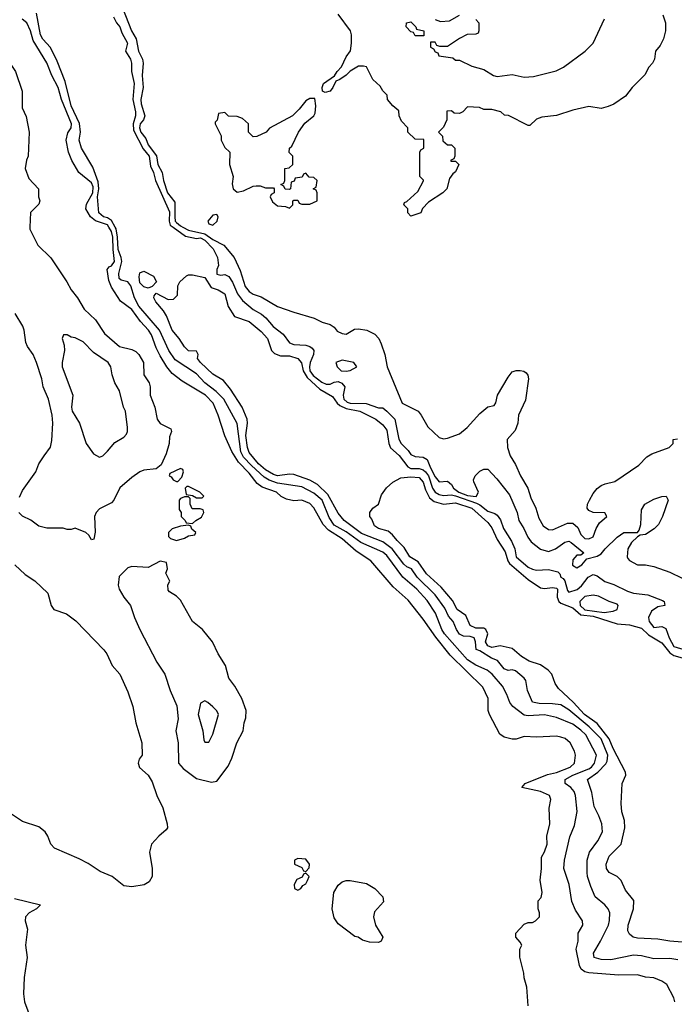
# Model space of a CAD drawing. Header units: inches. Extents: x 1793402 to 1900366, y 320852 to 470679.
# Tile 78 of 256: x 1862096 to 1865332, y 356158 to 361025. Entities that reach past the tile are written whole.
import ezdxf

# ---------------------------------------------------------------- set-up
doc = ezdxf.new("R2010")
doc.units = ezdxf.units.IN
doc.header["$MEASUREMENT"] = 0
doc.layers.add('B8365', color=7, linetype='Continuous')
doc.layers.add('B8366', color=7, linetype='Continuous')

msp = doc.modelspace()

# ---------------------------------------------------------------- linework, layer by layer
at = {"layer": 'B8365', "color": 4}
for points, elevation in [([(1862146.3, 360000), (1862146, 359990), (1862186, 359910), (1862250, 359848), (1862329, 359730), (1862349.5, 359689.5), (1862381.2, 359650), (1862414.8, 359594.8), (1862470, 359541.2), (1862514.3, 359474.3), (1862589.6, 359409.6), (1862650, 359395.1), (1862670, 359384.5), (1862684.5, 359370), (1862707, 359330), (1862709.3, 359270), (1862735.1, 359230), (1862740.9, 359210), (1862741.2, 359170), (1862764, 359110), (1862775.3, 359050), (1862790, 359029), (1862842, 359002), (1862846, 358990), (1862836.4, 358963.6), (1862835.3, 358930), (1862820.2, 358879.8), (1862795.3, 358824.7), (1862770, 358804.7), (1862710, 358798.8), (1862690, 358790.7), (1862650, 358762.8), (1862590, 358711), (1862560.9, 358650), (1862550, 358637.3), (1862490, 358606.8), (1862473.2, 358590), (1862465.2, 358570), (1862468.7, 358491.3), (1862462, 358458), (1862450, 358454), (1862436.9, 358476.9), (1862422, 358490), (1862370, 358511.3), (1862350, 358504.7), (1862330, 358504.7), (1862310, 358511), (1862230, 358511), (1862190, 358521), (1862150.6, 358550.6), (1862110, 358571.3), (1862091.3, 358590)], 204), ([(1864608.7, 356150), (1864603.1, 356243.1), (1864589.1, 356289.1), (1864588.4, 356311.6), (1864568.9, 356391.1), (1864568.7, 356431.3), (1864578, 356450), (1864570, 356466), (1864548, 356490), (1864548, 356510), (1864590, 356554), (1864610, 356562), (1864630, 356562), (1864646, 356570), (1864666, 356590), (1864666, 356610), (1864658, 356630), (1864658, 356670), (1864674, 356686), (1864679, 356710), (1864669.1, 356770.9), (1864675.3, 356830), (1864674.6, 356885.4), (1864690, 356912), (1864702.7, 356950), (1864701.2, 356990), (1864717.2, 357050), (1864713.2, 357126.8), (1864722, 357170), (1864714, 357190), (1864670, 357209.6), (1864578, 357230), (1864594, 357250), (1864705.3, 357294.7), (1864750, 357304.4), (1864817.2, 357330), (1864839, 357350), (1864844, 357390), (1864839, 357410), (1864817.2, 357450), (1864791.7, 357471.7), (1864770, 357479.3), (1864750, 357484), (1864650, 357479), (1864590, 357482), (1864550, 357469), (1864530, 357469), (1864490, 357479), (1864470, 357494), (1864418, 357590), (1864412.3, 357610), (1864412, 357670), (1864385.8, 357725.8), (1864223.6, 357883.6), (1864152.4, 357972.4), (1864090, 358062.7), (1864016.6, 358156.6), (1863942.3, 358222.3), (1863832.3, 358350), (1863758.7, 358398.7), (1863690, 358458.3), (1863621.4, 358501.4), (1863596.4, 358530), (1863550, 358612.7), (1863530, 358634), (1863490, 358649.5), (1863450, 358647), (1863414.5, 358654.5), (1863387.9, 358667.9), (1863365.2, 358690), (1863294.1, 358714.1), (1863270, 358731.8), (1863230, 358783.6), (1863177.9, 358837.9), (1863143.5, 358890), (1863110, 358969), (1863077.4, 359070), (1863051.5, 359130), (1863013.6, 359170), (1862898.8, 359238.8), (1862850, 359277), (1862822.4, 359310), (1862790, 359363.7), (1862770, 359403.7), (1862747.2, 359467.2), (1862732.6, 359490), (1862693.4, 359533.4), (1862650, 359593), (1862593.6, 359633.6), (1862550, 359703.7), (1862536.6, 359736.6), (1862527.6, 359790), (1862537.2, 359802.8), (1862550, 359808.4), (1862564.7, 359830), (1862557.4, 359890), (1862556.2, 359950), (1862550, 359977.6), (1862536.8, 360000)], 196), ([(1865334, 356170), (1865329, 356190), (1865295.1, 356255.1), (1865270, 356272.7), (1865230, 356289.3), (1865190, 356292.7), (1865150, 356303.7), (1865057.5, 356302.5), (1864910, 356313), (1864890, 356318.4), (1864871.3, 356331.3), (1864862.9, 356350), (1864847, 356430), (1864856, 356470), (1864857.2, 356510), (1864879.3, 356550), (1864877.2, 356570), (1864843.9, 356623.9), (1864825.8, 356665.8), (1864811.8, 356750), (1864786, 356830), (1864789.7, 356870.3), (1864814.8, 356985.2), (1864838.4, 357041.6), (1864851.5, 357111.5), (1864842.9, 357190), (1864836.2, 357210), (1864820.9, 357230), (1864792.7, 357250), (1864792.3, 357270), (1864829.5, 357290), (1864910, 357321.6), (1864922.6, 357330), (1864937.3, 357350), (1864947.3, 357390), (1864893.7, 357490), (1864870, 357513.7), (1864830, 357542.6), (1864750, 357575.1), (1864690, 357588.2), (1864610, 357584), (1864590, 357587.8), (1864533.2, 357630), (1864519.5, 357650), (1864504.5, 357690), (1864482, 357730), (1864431.8, 357790), (1864406, 357810), (1864350, 357835.1), (1864310, 357861.1), (1864195.4, 357990), (1864183.1, 358010), (1864150.8, 358090.8), (1864110, 358154.5), (1864058.7, 358210), (1863989.8, 358269.8), (1863910, 358376.9), (1863890, 358392.6), (1863781.7, 358441.7), (1863710, 358492.9), (1863650, 358526.2), (1863624.8, 358564.8), (1863590.9, 358650), (1863550, 358684.7), (1863490, 358716), (1863370, 358734.8), (1863328.5, 358748.5), (1863304.6, 358764.6), (1863241.7, 358821.7), (1863202.6, 358862.6), (1863188.6, 358888.6), (1863170, 359029), (1863104.7, 359150), (1863067.2, 359187.2), (1863011.6, 359230), (1862970, 359275.1), (1862863.4, 359343.4), (1862832.3, 359390), (1862786, 359490), (1862683.9, 359610), (1862663.5, 359650), (1862645.7, 359710), (1862630, 359729.7), (1862598, 359738), (1862586.6, 359746.6), (1862585.4, 359770), (1862599.8, 359830), (1862597, 359850), (1862582, 359890), (1862579.6, 359950), (1862571.7, 359991.7), (1862567.4, 360000)], 192), ([(1862854.1, 360000), (1862915.8, 359955.8), (1862970, 359944.2), (1862990, 359946.9), (1863010, 359934.7), (1863052, 359892), (1863073.8, 359850), (1863078.7, 359810), (1863070.6, 359790), (1863070, 359767.3), (1863090, 359762), (1863110, 359766), (1863130, 359755.5), (1863148.2, 359728.2), (1863172.7, 359670), (1863197.5, 359637.5), (1863250, 359593.1), (1863290.2, 359570.2), (1863311.8, 359551.8), (1863347.9, 359507.9), (1863398.4, 359470), (1863430, 359428.4), (1863450, 359419.5), (1863510, 359416.5), (1863530.2, 359410.2), (1863541.2, 359401.2), (1863550.3, 359390), (1863548.8, 359370), (1863531.3, 359330), (1863527.8, 359310), (1863530.2, 359290), (1863546.8, 359266.8), (1863590, 359233.2), (1863610, 359224.2), (1863630, 359223.6), (1863650, 359233.4), (1863670, 359236), (1863688.8, 359228.8), (1863702.4, 359210), (1863694.2, 359170), (1863698.6, 359150), (1863714.9, 359134.9), (1863730, 359130.2), (1863808.1, 359128.1), (1863870, 359106.4), (1863890, 359106), (1863910, 359090.4), (1863950.3, 359050), (1863970, 358951.3), (1863981.6, 358930), (1864016.1, 358896.1), (1864030, 358876), (1864050, 358866), (1864090, 358862.8), (1864110, 358852), (1864125.8, 358810), (1864150, 358765.5), (1864170, 358741.3), (1864210, 358744.4), (1864230, 358728), (1864239.6, 358710), (1864266.3, 358690), (1864310, 358673.8), (1864352, 358668), (1864363, 358690), (1864340.9, 358740.9), (1864339.3, 358750), (1864347.6, 358770), (1864370, 358794), (1864390, 358803), (1864410, 358802.8), (1864455.2, 358755.2), (1864516.7, 358676.7), (1864554.4, 358590), (1864563.8, 358550), (1864588.4, 358510), (1864607.3, 358467.3), (1864624.2, 358444.2), (1864670, 358407.7), (1864710, 358397.1), (1864745.2, 358410), (1864790, 358442), (1864810, 358447.3), (1864821.1, 358441.1), (1864884.7, 358390), (1864870, 358379), (1864850, 358379), (1864830, 358355.3), (1864829.2, 358329.2), (1864850, 358315.5), (1864875.1, 358330), (1864900.1, 358359.9), (1864950, 358373.4), (1864970, 358384.9), (1864989.4, 358410), (1865050, 358466.8), (1865082, 358490), (1865149.3, 358490.7), (1865158, 358502), (1865165.6, 358530), (1865170, 358602), (1865186, 358630), (1865230, 358655.3), (1865270, 358668), (1865292, 358670), (1865300.7, 358650), (1865274, 358570), (1865254, 358530), (1865232.2, 358507.8), (1865190, 358481.2), (1865163.6, 358476.4), (1865150, 358469), (1865119.8, 358440.2), (1865102.8, 358410), (1865098, 358370), (1865102, 358362), (1865111.1, 358351.1), (1865150, 358331.3), (1865190, 358330.8), (1865230, 358322.8), (1865310, 358294), (1865370, 358264)], 192), ([(1862902.5, 360000), (1862930, 359985.2), (1863010, 359966.4), (1863050, 359938.4), (1863104, 359910), (1863156.4, 359850), (1863185.4, 359785.4), (1863210, 359706.8), (1863230, 359682), (1863250, 359667.7), (1863290, 359654.8), (1863370, 359607.3), (1863450, 359578.8), (1863550.6, 359550.6), (1863590.9, 359530.9), (1863630, 359518.8), (1863650, 359506), (1863665.8, 359485.8), (1863690, 359473.4), (1863710, 359470.8), (1863750, 359496), (1863770, 359497.3), (1863812, 359490), (1863851.3, 359470), (1863871, 359450), (1863882.5, 359422.5), (1863900.7, 359370), (1863913, 359310), (1863986, 359130), (1864064.7, 359090), (1864081, 359070), (1864113.2, 359013.2), (1864170, 358960.7), (1864190, 358954), (1864210, 358956.3), (1864270, 358978), (1864307, 359010), (1864370, 359078.8), (1864410, 359110.8), (1864442, 359118), (1864449.1, 359130.9), (1864458, 359170), (1864510, 359258.8), (1864530, 359284), (1864550, 359290.8), (1864570, 359291), (1864587.9, 359287.9), (1864599.9, 359279.9), (1864607.7, 359267.7), (1864610.8, 359250), (1864595.9, 359144.1), (1864562, 359070), (1864558, 359030), (1864545.4, 358994.6), (1864504.7, 358950), (1864507.3, 358910), (1864520.7, 358870), (1864546.2, 358826.2), (1864570.6, 358770), (1864608, 358710), (1864622, 358662), (1864647.7, 358610), (1864662, 358562), (1864682.8, 358522.8), (1864710, 358504.9), (1864730, 358503), (1864803.9, 358536.1), (1864830, 358537), (1864854.7, 358514.7), (1864870, 358480.5), (1864890, 358460.3), (1864910, 358458.7), (1864931, 358469), (1864945.6, 358510), (1864961.5, 358538.6), (1864998, 358570), (1864988, 358588), (1864930, 358589.6), (1864910, 358599.3), (1864900.9, 358610), (1864902, 358630), (1864912, 358650), (1864930, 358682.8), (1864950, 358707.3), (1864970, 358722.8), (1864990, 358731), (1865038, 358742), (1865156.2, 358823.8), (1865196.3, 358863.7), (1865220.1, 358879.9), (1865306, 358910), (1865326, 358930), (1865326, 358950), (1865347.3, 358952.7)], 196), ([(1865350, 356378), (1865310, 356384.5), (1865230, 356383.6), (1865170, 356397), (1865130, 356400.7), (1865018, 356378), (1864970, 356379.6), (1864935.3, 356390), (1864932.7, 356410), (1864967, 356470), (1865006, 356550), (1865012.1, 356572.1), (1865012.3, 356610), (1865005.2, 356630), (1864989, 356650), (1864941.2, 356690), (1864919, 356741), (1864902.7, 356790), (1864901.2, 356810), (1864901.2, 356870), (1864912.7, 356910), (1864953.8, 356966.2), (1864977.2, 357010), (1864972.7, 357050), (1864959.3, 357090), (1864935.9, 357135.9), (1864924.4, 357204.4), (1864902.7, 357270), (1864953.8, 357306.2), (1864993.1, 357346.9), (1865000.1, 357359.9), (1865002.4, 357390), (1864970, 357469.6), (1864911.3, 357530), (1864810, 357613), (1864770, 357638.9), (1864730, 357644), (1864664.2, 357644.2), (1864631.4, 357651.4), (1864606.6, 357710), (1864598, 357758), (1864589.7, 357769.7), (1864547.1, 357807.1), (1864530, 357812.2), (1864510, 357808.3), (1864490, 357815.6), (1864457.5, 357857.5), (1864428.6, 357868.6), (1864370, 357906), (1864352.3, 357912.3), (1864349.4, 357950), (1864342.7, 357970), (1864323.4, 357976.6), (1864290, 357978.4), (1864270, 357987), (1864254.5, 358010), (1864239.3, 358050), (1864216, 358076), (1864196.9, 358116.9), (1864150, 358183), (1864060.5, 358270), (1864031.8, 358310), (1864010, 358320.5), (1863994.6, 358334.6), (1863937.3, 358410), (1863890, 358444.7), (1863784.9, 358485), (1863699.5, 358550), (1863670, 358586), (1863618.1, 358678.2), (1863568, 358728), (1863530, 358749.7), (1863450, 358776.8), (1863430, 358778.7), (1863370, 358771), (1863350, 358777.6), (1863310, 358800.8), (1863275.6, 358830), (1863230, 358886), (1863221.4, 358910), (1863212.7, 358970), (1863221.7, 359030), (1863220.5, 359050), (1863195.1, 359110), (1863138.5, 359198.5), (1863102.4, 359242.4), (1863050, 359272.7), (1862989.3, 359330), (1862975.3, 359350), (1862978, 359370), (1862970, 359386), (1862930, 359388), (1862910, 359408), (1862884, 359450), (1862849.5, 359490), (1862820.9, 359560.9), (1862806.3, 359586.3), (1862768.7, 359630), (1862758, 359650), (1862760.4, 359659.6), (1862770, 359674), (1862830, 359642), (1862856.4, 359643.6), (1862876.4, 359663.6), (1862878, 359710), (1862888, 359730), (1862920.2, 359759.8), (1862930, 359764.7), (1862950, 359764.7), (1863010, 359751.3), (1863041.7, 359701.7), (1863076, 359690), (1863110.3, 359670.3), (1863126.8, 359606.8), (1863157.3, 359557.3), (1863230, 359534), (1863290, 359484.7), (1863321, 359450), (1863341, 359390), (1863355.5, 359375.5), (1863384.2, 359364.2), (1863430, 359363.1), (1863470.3, 359350.3), (1863488.8, 359328.8), (1863496.9, 359290), (1863516.3, 359256.3), (1863579.3, 359199.3), (1863642.3, 359162.3), (1863664.6, 359130), (1863678.1, 359118.1), (1863710, 359102.6), (1863777.3, 359090), (1863855.5, 359050), (1863890, 359023), (1863910, 358996), (1863920.3, 358930), (1863929.3, 358909.3), (1863970.8, 358870.8), (1864014.3, 358814.3), (1864030, 358806), (1864070, 358806), (1864090, 358799.7), (1864101.3, 358790), (1864117.1, 358770), (1864136.5, 358710), (1864150.3, 358690), (1864170, 358677.8), (1864190, 358673.4), (1864230, 358676), (1864250, 358671.5), (1864354.7, 358634.7), (1864370, 358627.9), (1864410, 358595.5), (1864444.8, 358584.8), (1864456.1, 358576.1), (1864472.7, 358552.8), (1864487, 358510), (1864526.7, 358446.7), (1864542.6, 358410), (1864550.6, 358370), (1864610, 358319.3), (1864630, 358308.4), (1864650, 358304.9), (1864710, 358307.3), (1864755.3, 358295.3), (1864765.4, 358285.4), (1864771.3, 358270), (1864783, 358263), (1864790, 358251.3), (1864803.7, 358203.7), (1864810, 358195.5), (1864851.1, 358208.9), (1864872.5, 358227.5), (1864906, 358270), (1864930, 358282.8), (1864950, 358276), (1864988.1, 358248.1), (1865032.8, 358232.8), (1865099.9, 358199.9), (1865130, 358190.6), (1865201.4, 358181.4), (1865273.7, 358153.7), (1865282, 358150), (1865284.7, 358130), (1865250, 358123), (1865218.6, 358101.4), (1865204.7, 358070), (1865208, 358050), (1865230, 358020.9), (1865270, 358025.3), (1865290, 358016.3), (1865305.8, 357970), (1865330, 357927.4), (1865390, 357908.3)], 188), ([(1862095.3, 358664.7), (1862110, 358698), (1862176, 358790), (1862190.9, 358829.1), (1862216, 358870), (1862248, 358912), (1862255.2, 358944.8), (1862259.5, 359030), (1862255.3, 359070), (1862237.4, 359150), (1862212, 359210), (1862205.7, 359250), (1862178.7, 359330), (1862162, 359370), (1862134, 359410), (1862126.4, 359430), (1862118, 359490), (1862110.3, 359510.4), (1862073.4, 359573.4)], 204), ([(1865370, 356465.6), (1865310, 356469.6), (1865250, 356480.7), (1865150, 356484.5), (1865128.7, 356490), (1865110, 356504), (1865102, 356522), (1865102.9, 356550), (1865129.6, 356630), (1865131.7, 356671.7), (1865090, 356722), (1865069.3, 356770), (1865050, 356789.3), (1865010, 356809.4), (1864996.9, 356830), (1864994.3, 356850), (1865009.7, 356890), (1865069.3, 356950), (1865087, 357030), (1865086, 357066), (1865072.7, 357110), (1865069.4, 357150), (1865074.5, 357250), (1865092, 357290), (1865090, 357306), (1865030, 357422.9), (1865010.5, 357470.5), (1864950, 357546), (1864888.5, 357590), (1864832, 357652), (1864758.9, 357718.9), (1864743.6, 357743.6), (1864725.6, 357790), (1864707.6, 357810), (1864670, 357835.5), (1864614.9, 357854.9), (1864577.1, 357877.1), (1864530, 357917.4), (1864470.3, 357929.7), (1864430, 357921.1), (1864409.7, 357930), (1864399.1, 357950), (1864409.7, 357990), (1864400.5, 358010), (1864390, 358016.8), (1864350, 358016.8), (1864322, 358030), (1864300.6, 358080.6), (1864258.7, 358110), (1864234.7, 358154.7), (1864179.8, 358219.8), (1864106.8, 358286.8), (1864065.3, 358345.3), (1864025.1, 358370), (1863996.3, 358416.3), (1863960.9, 358450), (1863938.7, 358478.7), (1863916.6, 358496.6), (1863868.7, 358510), (1863850, 358524), (1863836.5, 358556.5), (1863826, 358570), (1863826, 358590), (1863842, 358610), (1863868.7, 358630), (1863884.1, 358675.9), (1863909.2, 358710.8), (1863940.2, 358739.8), (1863979, 358761), (1864030, 358765.5), (1864070, 358762), (1864090, 358738.8), (1864101, 358701), (1864121.4, 358661.4), (1864143.8, 358643.8), (1864190, 358630.3), (1864250, 358636.5), (1864330, 358610.2), (1864410, 358540.4), (1864430, 358513.4), (1864455.6, 358455.6), (1864495, 358395), (1864508.1, 358350), (1864517.2, 358337.2), (1864610, 358257.4), (1864670, 358217.4), (1864690, 358213.1), (1864730, 358217.8), (1864750, 358214.6), (1864754, 358210), (1864752.7, 358170), (1864760.3, 358150), (1864770, 358141.1), (1864830, 358118.3), (1864870, 358083.5), (1864930, 358077.4), (1865050, 358039.6), (1865110, 358034.3), (1865170, 358017.6), (1865204.6, 357984.6), (1865270, 357944.6), (1865310, 357895.2), (1865330, 357881.8), (1865370.6, 357870)], 184), ([(1862071.3, 358330), (1862123, 358283), (1862170, 358251), (1862234.8, 358190), (1862251.3, 358130), (1862264.7, 358110), (1862327.5, 358087.5), (1862373.7, 358053.7), (1862511.3, 357910), (1862526, 357890), (1862552.7, 357832.7), (1862590.5, 357790), (1862630, 357702), (1862654.4, 357630), (1862670.4, 357550), (1862699.1, 357450), (1862701, 357390), (1862686, 357370), (1862680.7, 357350), (1862688.5, 357328.5), (1862730, 357290.8), (1862750, 357258), (1862772.7, 357190), (1862803.1, 357130), (1862824.9, 357050), (1862826, 357030), (1862819, 357021), (1862783, 356990), (1862746.4, 356950), (1862738, 356910), (1862750.4, 356830), (1862750.3, 356790), (1862736.4, 356763.6), (1862711.6, 356748.4), (1862650, 356738), (1862610, 356743.6), (1862552.7, 356790), (1862493.9, 356813.9), (1862434.2, 356854.2), (1862390, 356876.9), (1862268, 356930), (1862249.1, 356949.1), (1862235.3, 356990), (1862222, 357010), (1862190, 357035.3), (1862110, 357062), (1862050, 357102)], 196), ([(1862070, 356680.3), (1862198, 356650), (1862179.1, 356630), (1862141.6, 356610), (1862124, 356590), (1862123.1, 356570), (1862134.9, 356530), (1862124.2, 356450), (1862131.8, 356390), (1862117.6, 356290), (1862114, 356210), (1862119.5, 356170), (1862178.4, 356010)], 196)]:
    msp.add_lwpolyline(points, dxfattribs=dict(at, elevation=elevation))
for points, elevation in [([(1862730, 359698), (1862710, 359705.2), (1862690, 359724), (1862686.6, 359753.4), (1862690, 359774), (1862710, 359782), (1862756.9, 359756.9), (1862772, 359730), (1862750, 359706)], 188), ([(1862330, 359468), (1862312.7, 359467.3), (1862304.7, 359450), (1862316, 359416), (1862317.3, 359390), (1862304.9, 359330), (1862304.9, 359310), (1862358.8, 359170), (1862351, 359110), (1862354.8, 359090), (1862390.8, 359030), (1862424.7, 358930), (1862459.6, 358879.6), (1862490, 358862), (1862506, 358870), (1862530, 358892), (1862565.2, 358934.8), (1862610, 358961), (1862623.2, 358976.8), (1862629.2, 358990), (1862629.2, 359010), (1862619, 359090), (1862609.5, 359109.5), (1862589, 359190), (1862565.2, 359230), (1862552.7, 359270), (1862546.6, 359310), (1862532.3, 359330), (1862460.1, 359380.1), (1862410, 359433.2), (1862370, 359453.2), (1862350, 359455.3)], 208), ([(1863690, 359342), (1863658, 359330), (1863664.7, 359310), (1863684.7, 359290), (1863710, 359288), (1863730, 359291.3), (1863762, 359310), (1863748, 359330)], 196), ([(1862890, 358806), (1862838, 358782), (1862834, 358770), (1862844.7, 358764.7), (1862854, 358750), (1862870, 358742), (1862878, 358742), (1862896.4, 358763.6), (1862906, 358790), (1862902, 358802)], 204), ([(1862930, 358718), (1862922, 358718), (1862914, 358710), (1862918, 358678), (1862950, 358674), (1862970, 358662), (1862990, 358662), (1862998, 358662), (1863006, 358670), (1862986, 358690)], 204), ([(1862930, 358666), (1862910, 358666), (1862890, 358658), (1862884.7, 358650), (1862883.6, 358603.6), (1862894, 358590), (1862894, 358570), (1862914, 358550), (1862918, 358538), (1862950, 358534), (1862966, 358550), (1862994.6, 358565.4), (1863006, 358590), (1863002, 358602), (1862987.3, 358607.3), (1862948, 358608), (1862938, 358630), (1862938, 358658)], 204), ([(1862930, 358526), (1862890, 358522), (1862850, 358508), (1862832, 358490), (1862832, 358470), (1862841, 358461), (1862870, 358451.3), (1862910, 358462), (1862930, 358474), (1862962, 358478), (1862966, 358490), (1862947.3, 358507.3), (1862942, 358522)], 204), ([(1862790, 358348), (1862730, 358318), (1862650, 358322), (1862630, 358315.3), (1862587.1, 358272.9), (1862582.8, 358230), (1862587.3, 358210), (1862610, 358171), (1862644, 358130), (1862663, 358070), (1862690, 358011), (1862773, 357850), (1862813, 357790), (1862839.5, 357710), (1862873, 357633), (1862879.3, 357570), (1862868, 357510), (1862879.3, 357450), (1862880.7, 357350), (1862903.4, 357323.4), (1862970, 357274.8), (1863043.1, 357256.9), (1863070, 357261), (1863125.4, 357334.6), (1863144.8, 357375.2), (1863169.4, 357450), (1863200.9, 357510), (1863206, 357550), (1863214, 357574), (1863215.3, 357610), (1863194, 357670), (1863159, 357730), (1863129.5, 357769.5), (1863112.9, 357832.9), (1863077.2, 357890), (1863049, 357950), (1862999.3, 358010), (1862949.4, 358050), (1862890, 358155.3), (1862870, 358175.3), (1862836.4, 358196.4), (1862830, 358206), (1862828, 358232), (1862838, 358250), (1862818, 358290), (1862826, 358310), (1862822, 358342)], 204), ([(1864930, 358181.1), (1864890, 358174.7), (1864865.3, 358150), (1864865.8, 358130), (1864890, 358107.4), (1864984.8, 358095.3), (1865030, 358102), (1865048.7, 358110), (1865054, 358130), (1865050, 358135.3), (1865010, 358149.3), (1864956.4, 358176.4)], 188), ([(1863010, 357658), (1862990, 357646), (1862978, 357590), (1863001, 357510), (1863005.4, 357465.4), (1863010, 357454), (1863030, 357454), (1863050, 357494), (1863079, 357590), (1863070, 357608), (1863050, 357628), (1863026, 357650)], 208), ([(1863470, 356878), (1863454, 356870), (1863454, 356850), (1863490, 356834), (1863498, 356818), (1863510, 356814), (1863527.3, 356832.7), (1863528, 356850), (1863510, 356875.3)], 204), ([(1863510, 356806), (1863498, 356802), (1863492.7, 356787.3), (1863465.4, 356774.6), (1863452, 356750), (1863454, 356730), (1863470, 356722), (1863486, 356730), (1863495.3, 356744.7), (1863510, 356754), (1863518, 356770), (1863526, 356790)], 204), ([(1863870, 356464), (1863825.2, 356465.2), (1863790, 356475.3), (1863769.1, 356489.1), (1863753.2, 356493.2), (1863670, 356556), (1863650, 356585.2), (1863640.7, 356630), (1863648, 356710), (1863670, 356746.8), (1863690, 356762.8), (1863710, 356770.6), (1863730, 356770.6), (1863810, 356755.5), (1863850.8, 356730), (1863890.8, 356690), (1863894.8, 356665.2), (1863850, 356615.3), (1863844.9, 356590), (1863854.8, 356550), (1863891, 356490), (1863882, 356470)], 196)]:
    msp.add_lwpolyline(points, close=True, dxfattribs=dict(at, elevation=elevation))
at = {"layer": 'B8366', "color": 4}
for points, elevation in [([(1862604, 361084), (1862649, 360970), (1862671.4, 360931.4), (1862682.7, 360870), (1862702.7, 360830), (1862706.7, 360810), (1862700.8, 360750), (1862706.2, 360690), (1862693.8, 360630), (1862695.8, 360610), (1862714.6, 360550), (1862707.7, 360530), (1862691.6, 360510), (1862687.8, 360490), (1862694.9, 360470), (1862718.4, 360438.4), (1862730, 360407.2), (1862771.8, 360351.8), (1862777.7, 360310), (1862800.3, 360270), (1862806.2, 360230), (1862826.2, 360170), (1862862.8, 360122.8), (1862862.6, 360050), (1862864.8, 360030), (1862870, 360022.8), (1862890, 360006.7), (1862902.5, 360000)], 196), ([(1861907, 361050), (1861920.9, 361010), (1861919.3, 360970), (1861923.7, 360950), (1862033.2, 360830), (1862075.3, 360770), (1862107.3, 360672.7), (1862108, 360590), (1862127.3, 360547.3), (1862142, 360470), (1862138, 360350), (1862128.4, 360331.6), (1862122, 360290), (1862140.2, 360240.2), (1862188, 360190), (1862188, 360150), (1862195.3, 360130), (1862190, 360114), (1862148.4, 360071.6), (1862146.3, 360000)], 204), ([(1862536.8, 360000), (1862530, 360011.4), (1862471.1, 360031.1), (1862445.4, 360050), (1862423, 360090), (1862425.9, 360114.1), (1862457.2, 360170), (1862459.2, 360199.2), (1862450, 360218.2), (1862387.6, 360270), (1862353.6, 360330), (1862336.9, 360370), (1862324.7, 360430), (1862334.3, 360465.7), (1862349.6, 360490), (1862350.9, 360510), (1862301.4, 360630), (1862286.2, 360690), (1862254.3, 360750), (1862230, 360812), (1862162.2, 360922.2), (1862148.3, 360970), (1862130, 361009.4), (1862107.8, 361027.8)], 196), ([(1862567.4, 360000), (1862550, 360033.3), (1862530, 360045.3), (1862509.4, 360050), (1862487.1, 360070), (1862480.2, 360150), (1862486.7, 360190), (1862484.1, 360224.1), (1862456.6, 360296.6), (1862400.5, 360390), (1862389.7, 360430), (1862396.4, 360470), (1862391.5, 360511.5), (1862350, 360599.3), (1862319.6, 360719.6), (1862280.6, 360820.6), (1862247.6, 360887.6), (1862210, 360929.6), (1862198, 360950), (1862178.3, 361058.3)], 192), ([(1862559.1, 361039.1), (1862574, 361010), (1862590, 360990.8), (1862599.9, 360959.9), (1862627.7, 360910), (1862619.1, 360870), (1862643, 360830), (1862647.7, 360810), (1862648, 360770), (1862661.1, 360710), (1862655.2, 360630), (1862668.8, 360570), (1862668.8, 360550), (1862656.3, 360510), (1862658.6, 360478.6), (1862706.5, 360386.5), (1862735.2, 360350), (1862741.7, 360301.7), (1862756.5, 360270), (1862766.7, 360230), (1862835.7, 360075.7), (1862834, 360030), (1862840.2, 360010), (1862854.1, 360000)], 192), ([(1865275.3, 361050), (1865288.7, 361010), (1865288, 360970), (1865279, 360930), (1865262, 360898), (1865239, 360870), (1865234, 360830), (1865224, 360810), (1865205.2, 360790), (1865186.8, 360753.2), (1865124, 360690), (1865090, 360646.8), (1865032.1, 360607.9), (1865004.1, 360595.9), (1864970, 360586.8), (1864910, 360596), (1864830, 360578), (1864750, 360551.3), (1864676.4, 360543.6), (1864650, 360534), (1864618, 360502), (1864610, 360502), (1864511.6, 360551.6), (1864492.7, 360552.7), (1864474, 360570), (1864430, 360582), (1864390, 360582), (1864368.4, 360591.6), (1864310, 360594), (1864286, 360570), (1864270, 360562), (1864243.6, 360563.6), (1864230, 360574), (1864207.3, 360572.7), (1864208, 360530), (1864190, 360494), (1864166, 360470), (1864186, 360450), (1864187.3, 360427.3), (1864210, 360406), (1864230, 360406), (1864246, 360390), (1864246, 360350), (1864242, 360338), (1864226, 360330), (1864230, 360326), (1864250, 360326), (1864266, 360310), (1864250, 360274), (1864236.4, 360263.6), (1864220.4, 360239.6), (1864208, 360190), (1864188, 360170), (1864116.4, 360123.6), (1864087.3, 360092.7), (1864078, 360070), (1864030, 360054), (1864014, 360070), (1864014, 360090), (1863994, 360110), (1863998, 360122), (1864010, 360126), (1864063.6, 360176.4), (1864091.6, 360228.4), (1864091.6, 360231.6), (1864074, 360250), (1864074, 360370), (1864078, 360382), (1864094, 360390), (1864092.7, 360432.7), (1864050, 360434), (1864014, 360470), (1864014, 360490), (1863983.6, 360523.6), (1863972, 360550), (1863970, 360574), (1863939.6, 360599.6), (1863914, 360630), (1863911.6, 360651.6), (1863890, 360674), (1863876.9, 360696.9), (1863842, 360730), (1863810, 360792), (1863796, 360796), (1863770, 360794.8), (1863729.2, 360770.8), (1863710, 360751.3), (1863678, 360730), (1863658, 360722), (1863644, 360690), (1863630, 360671.3), (1863605.4, 360665.4), (1863592, 360672), (1863591.3, 360690), (1863598, 360710), (1863652, 360748), (1863664.7, 360770), (1863687.1, 360792.9), (1863710, 360842), (1863730.9, 360870.9), (1863736, 360910), (1863736, 360950), (1863731, 360970), (1863670, 361052)], 204), ([(1864350, 361026), (1864366, 361010), (1864366, 360970), (1864362, 360958), (1864350, 360954), (1864308.4, 360951.6), (1864270, 360932), (1864210, 360892), (1864172.7, 360892.7), (1864158, 360898), (1864150, 360914), (1864126, 360914), (1864126, 360890), (1864142, 360882), (1864150, 360866), (1864162, 360862), (1864167.3, 360847.3), (1864236.4, 360836.4), (1864250, 360826), (1864270, 360826), (1864330, 360795.3), (1864390, 360779), (1864438, 360750), (1864455.3, 360744.7), (1864530, 360754), (1864590, 360742), (1864635.3, 360744.7), (1864747.1, 360772.9), (1864784.7, 360790), (1864891.3, 360870), (1864930.6, 360909.4), (1864986, 361030)], 204), ([(1864150, 361026), (1864176.4, 361016.4), (1864219.6, 361020.4), (1864270, 361048)], 204)]:
    msp.add_lwpolyline(points, dxfattribs=dict(at, elevation=elevation))
at = {"layer": 'B8366', "color": 4, "elevation": 204}
for points in [[(1864050, 360946), (1864042, 360962), (1864030, 360966), (1864006, 360990), (1864008, 361010), (1864030, 361014), (1864054, 360990), (1864058, 360978), (1864094, 360970), (1864094, 360946), (1864090, 360946)], [(1863555.3, 360635.3), (1863530, 360635.3), (1863510, 360624), (1863477.5, 360582.5), (1863444.7, 360550), (1863331.3, 360488.7), (1863314, 360470), (1863267.3, 360447.3), (1863250, 360446), (1863226, 360470), (1863226, 360510), (1863196.4, 360536.4), (1863170, 360546), (1863128.4, 360548.4), (1863110, 360566), (1863078, 360562), (1863071.6, 360528.4), (1863062, 360518), (1863062, 360510), (1863091.6, 360451.6), (1863092, 360430), (1863110, 360394), (1863134, 360370), (1863132, 360310), (1863150.9, 360250.9), (1863145.5, 360214.5), (1863150.7, 360190), (1863170, 360173.4), (1863201.2, 360178.8), (1863250, 360202.8), (1863264.7, 360204.7), (1863283.6, 360203.6), (1863310, 360194), (1863350, 360194), (1863354, 360190), (1863354, 360170), (1863338, 360162), (1863334, 360150), (1863345.4, 360125.4), (1863370, 360104.7), (1863410, 360102), (1863430, 360094), (1863446, 360110), (1863446, 360130), (1863450, 360134), (1863470, 360134), (1863478, 360118), (1863490, 360114), (1863530, 360114), (1863566, 360130), (1863566, 360170), (1863562, 360182), (1863546, 360190), (1863562, 360198), (1863566, 360230), (1863550, 360246), (1863527.3, 360247.3), (1863510, 360266), (1863498, 360262), (1863492.7, 360247.3), (1863458, 360242), (1863452.7, 360227.3), (1863438, 360222), (1863434, 360190), (1863430, 360186), (1863407.3, 360187.3), (1863402, 360202), (1863386, 360210), (1863402, 360218), (1863406, 360230), (1863406, 360290), (1863427.3, 360292.7), (1863446, 360310), (1863446, 360350), (1863428.4, 360368.4), (1863429, 360390), (1863440.4, 360399.6), (1863473.2, 360470), (1863505.6, 360514.4), (1863549, 360550), (1863556.2, 360563.8), (1863559.3, 360599.3)], [(1863070, 360062), (1863050, 360059.7), (1863025.7, 360030), (1863030, 360016), (1863050, 360009.2), (1863071, 360030), (1863076.4, 360050)]]:
    msp.add_lwpolyline(points, close=True, dxfattribs=at)

doc.saveas('drawing.dxf')
